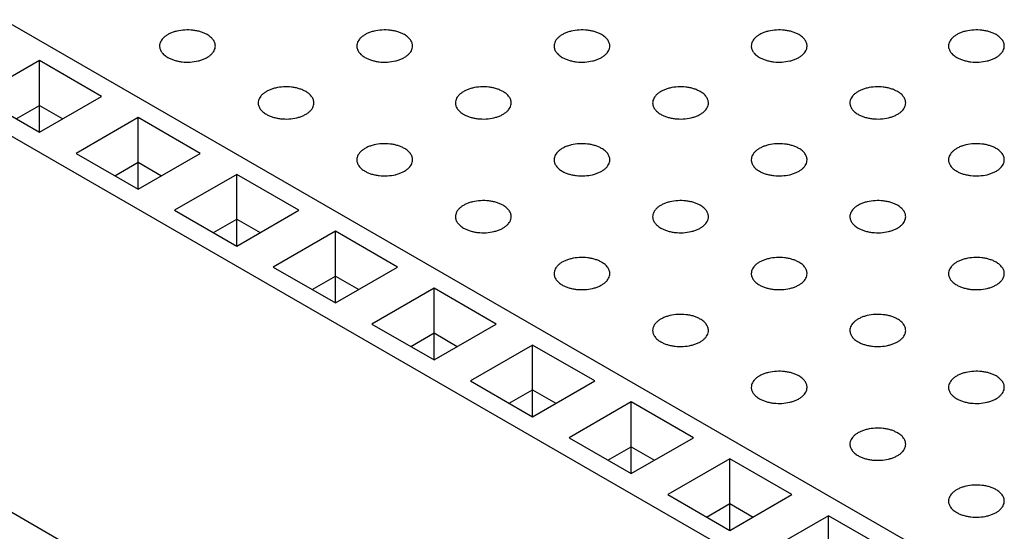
# Model space of a CAD drawing. Header units: inches. Extents: x 0 to 22, y 0 to 17.
# Tile 8 of 39: x 2.57 to 3.275, y 11.772 to 12.14. Entities that reach past the tile are written whole.
import ezdxf

# ---------------------------------------------------------------- set-up
doc = ezdxf.new("R2010")
doc.units = ezdxf.units.IN
doc.header["$LTSCALE"] = 1.21
doc.header["$MEASUREMENT"] = 0
doc.layers.get('0').update_dxf_attribs({"linetype": 'CONTINUOUS'})

msp = doc.modelspace()

# ---------------------------------------------------------------- linework, layer by layer
at = {"color": 7, "linetype": 'CONTINUOUS'}
for p, q in [((1.72768, 12.61895), (3.22652, 11.75353)), ((3.15693, 11.71335), (1.65808, 12.57876)), ((3.15693, 11.44334), (1.65808, 12.30875)), ((2.58372, 12.11021), (2.53918, 12.08449)), ((2.58372, 12.05878), (2.58372, 12.11021)), ((2.62827, 12.08449), (2.58372, 12.11021)), ((2.53918, 12.08449), (2.58372, 12.05878)), ((2.58372, 12.05878), (2.62827, 12.08449)), ((2.56702, 12.06842), (2.58372, 12.07807)), ((2.58372, 12.07807), (2.60043, 12.06842)), ((2.65444, 12.06938), (2.60989, 12.04367)), ((2.65444, 12.01795), (2.65444, 12.06938)), ((2.69898, 12.04367), (2.65444, 12.06938)), ((2.60989, 12.04367), (2.65444, 12.01795)), ((2.63773, 12.02759), (2.65444, 12.03724)), ((2.65444, 12.01795), (2.69898, 12.04367)), ((2.65444, 12.03724), (2.67114, 12.02759)), ((2.72515, 12.02856), (2.6806, 12.00284)), ((2.72515, 11.97712), (2.72515, 12.02856)), ((2.76969, 12.00284), (2.72515, 12.02856)), ((2.6806, 12.00284), (2.72515, 11.97712)), ((2.72515, 11.97712), (2.76969, 12.00284)), ((2.70844, 11.98677), (2.72515, 11.99641)), ((2.72515, 11.99641), (2.74185, 11.98677)), ((2.79586, 11.98773), (2.75131, 11.96201)), ((2.8404, 11.96201), (2.79586, 11.98773)), ((2.79586, 11.93629), (2.79586, 11.98773)), ((2.75131, 11.96201), (2.79586, 11.93629)), ((2.79586, 11.93629), (2.8404, 11.96201)), ((2.77915, 11.94594), (2.79586, 11.95558)), ((2.79586, 11.95558), (2.81256, 11.94594)), ((2.86657, 11.9469), (2.82203, 11.92118)), ((2.91111, 11.92118), (2.86657, 11.9469)), ((2.86657, 11.89547), (2.86657, 11.9469)), ((2.82203, 11.92118), (2.86657, 11.89547)), ((2.86657, 11.89547), (2.91111, 11.92118)), ((2.84986, 11.90511), (2.86657, 11.91476)), ((2.86657, 11.91476), (2.88327, 11.90511)), ((2.93728, 11.90607), (2.89274, 11.88036)), ((2.98182, 11.88036), (2.93728, 11.90607)), ((2.93728, 11.85464), (2.93728, 11.90607)), ((2.89274, 11.88036), (2.93728, 11.85464)), ((2.93728, 11.85464), (2.98182, 11.88036)), ((2.92057, 11.86428), (2.93728, 11.87393)), ((2.93728, 11.87393), (2.95398, 11.86428)), ((3.00799, 11.86525), (2.96345, 11.83953)), ((3.05253, 11.83953), (3.00799, 11.86525)), ((3.00799, 11.81381), (3.00799, 11.86525)), ((2.96345, 11.83953), (3.00799, 11.81381)), ((3.00799, 11.81381), (3.05253, 11.83953)), ((2.99129, 11.82346), (3.00799, 11.8331)), ((3.00799, 11.8331), (3.02469, 11.82346)), ((3.0787, 11.82442), (3.03416, 11.7987)), ((3.12324, 11.7987), (3.0787, 11.82442)), ((3.0787, 11.77298), (3.0787, 11.82442)), ((3.03416, 11.7987), (3.0787, 11.77298)), ((3.0787, 11.77298), (3.12324, 11.7987)), ((3.062, 11.78263), (3.0787, 11.79227)), ((3.0787, 11.79227), (3.0954, 11.78263)), ((3.14941, 11.78359), (3.10487, 11.75787)), ((3.19395, 11.75787), (3.14941, 11.78359)), ((3.14941, 11.73216), (3.14941, 11.78359))]:
    msp.add_line(p, q, dxfattribs=at)
for points, knots in [([(2.70393, 12.12885), (2.70321, 12.12927), (2.70167, 12.13003), (2.69919, 12.13093), (2.69651, 12.13161), (2.69271, 12.13221), (2.68786, 12.13234), (2.68309, 12.13167), (2.67954, 12.13065), (2.67713, 12.12968), (2.675, 12.12852), (2.67317, 12.12718), (2.6717, 12.12571), (2.67061, 12.12411), (2.66994, 12.12242), (2.66979, 12.12126), (2.66979, 12.12069)], [0, 0, 0, 0, 0.06237, 0.128785, 0.198409, 0.270403, 0.417445, 0.561674, 0.630301, 0.695416, 0.756392, 0.812855, 0.864778, 0.912576, 0.957171, 1, 1, 1, 1]), ([(2.70979, 12.12069), (2.70979, 12.12106), (2.70972, 12.12183), (2.70943, 12.12296), (2.70895, 12.12407), (2.70803, 12.12554), (2.70676, 12.12687), (2.70524, 12.12805), (2.70438, 12.12859), (2.70393, 12.12885)], [0, 0, 0, 0, 0.108072, 0.218176, 0.332144, 0.451531, 0.710474, 0.851534, 1, 1, 1, 1]), ([(2.84535, 12.12885), (2.84464, 12.12927), (2.8431, 12.13003), (2.84061, 12.13093), (2.83793, 12.13161), (2.83413, 12.13221), (2.82928, 12.13234), (2.82452, 12.13167), (2.82096, 12.13065), (2.81855, 12.12968), (2.81642, 12.12852), (2.81459, 12.12718), (2.81312, 12.12571), (2.81203, 12.12411), (2.81136, 12.12242), (2.81121, 12.12126), (2.81121, 12.12069)], [0, 0, 0, 0, 0.06237, 0.128785, 0.198409, 0.270403, 0.417445, 0.561674, 0.630301, 0.695416, 0.756392, 0.812855, 0.864778, 0.912576, 0.957171, 1, 1, 1, 1]), ([(2.85121, 12.12069), (2.85121, 12.12106), (2.85115, 12.12183), (2.85085, 12.12296), (2.85037, 12.12407), (2.84945, 12.12554), (2.84818, 12.12687), (2.84666, 12.12805), (2.8458, 12.12859), (2.84535, 12.12885)], [0, 0, 0, 0, 0.108072, 0.218176, 0.332144, 0.451531, 0.710474, 0.851534, 1, 1, 1, 1]), ([(2.98678, 12.12885), (2.98606, 12.12927), (2.98452, 12.13003), (2.98203, 12.13093), (2.97935, 12.13161), (2.97555, 12.13221), (2.9707, 12.13234), (2.96594, 12.13167), (2.96238, 12.13065), (2.95998, 12.12968), (2.95784, 12.12852), (2.95601, 12.12718), (2.95454, 12.12571), (2.95346, 12.12411), (2.95279, 12.12242), (2.95263, 12.12126), (2.95263, 12.12069)], [0, 0, 0, 0, 0.06237, 0.128785, 0.198409, 0.270403, 0.417445, 0.561674, 0.630301, 0.695416, 0.756392, 0.812855, 0.864778, 0.912576, 0.957171, 1, 1, 1, 1]), ([(2.99263, 12.12069), (2.99263, 12.12106), (2.99257, 12.12183), (2.99227, 12.12296), (2.99179, 12.12407), (2.99087, 12.12554), (2.98961, 12.12687), (2.98808, 12.12805), (2.98723, 12.12859), (2.98678, 12.12885)], [0, 0, 0, 0, 0.108072, 0.218176, 0.332144, 0.451531, 0.710474, 0.851534, 1, 1, 1, 1]), ([(3.1282, 12.12885), (3.12748, 12.12927), (3.12594, 12.13003), (3.12346, 12.13093), (3.12077, 12.13161), (3.11698, 12.13221), (3.11212, 12.13234), (3.10736, 12.13167), (3.1038, 12.13065), (3.1014, 12.12968), (3.09926, 12.12852), (3.09743, 12.12718), (3.09596, 12.12571), (3.09488, 12.12411), (3.09421, 12.12242), (3.09405, 12.12126), (3.09405, 12.12069)], [0, 0, 0, 0, 0.06237, 0.128785, 0.198409, 0.270403, 0.417445, 0.561674, 0.630301, 0.695416, 0.756392, 0.812855, 0.864778, 0.912576, 0.957171, 1, 1, 1, 1]), ([(3.13405, 12.12069), (3.13405, 12.12106), (3.13399, 12.12183), (3.1337, 12.12296), (3.13321, 12.12407), (3.13229, 12.12554), (3.13103, 12.12687), (3.12951, 12.12805), (3.12865, 12.12859), (3.1282, 12.12885)], [0, 0, 0, 0, 0.108072, 0.218176, 0.332144, 0.451531, 0.710474, 0.851534, 1, 1, 1, 1]), ([(3.26962, 12.12885), (3.2689, 12.12927), (3.26736, 12.13003), (3.26488, 12.13093), (3.26219, 12.13161), (3.2584, 12.13221), (3.25354, 12.13234), (3.24878, 12.13167), (3.24522, 12.13065), (3.24282, 12.12968), (3.24068, 12.12852), (3.23886, 12.12718), (3.23738, 12.12571), (3.2363, 12.12411), (3.23563, 12.12242), (3.23548, 12.12126), (3.23548, 12.12069)], [0, 0, 0, 0, 0.06237, 0.128785, 0.198409, 0.270403, 0.417445, 0.561674, 0.630301, 0.695416, 0.756392, 0.812855, 0.864778, 0.912576, 0.957171, 1, 1, 1, 1]), ([(3.27548, 12.12069), (3.27548, 12.12106), (3.27541, 12.12183), (3.27512, 12.12296), (3.27463, 12.12407), (3.27372, 12.12554), (3.27245, 12.12687), (3.27093, 12.12805), (3.27007, 12.12859), (3.26962, 12.12885)], [0, 0, 0, 0, 0.108072, 0.218176, 0.332144, 0.451531, 0.710474, 0.851534, 1, 1, 1, 1]), ([(2.66979, 12.12069), (2.66979, 12.12031), (2.66986, 12.11954), (2.67015, 12.11841), (2.67063, 12.1173), (2.67155, 12.11584), (2.67282, 12.1145), (2.67434, 12.11333), (2.6752, 12.11278), (2.67565, 12.11252)], [0, 0, 0, 0, 0.108072, 0.218176, 0.332144, 0.451531, 0.710474, 0.851534, 1, 1, 1, 1]), ([(2.67565, 12.11252), (2.67637, 12.11211), (2.67791, 12.11135), (2.68039, 12.11045), (2.68308, 12.10976), (2.68687, 12.10916), (2.69172, 12.10903), (2.69649, 12.1097), (2.70004, 12.11072), (2.70245, 12.11169), (2.70459, 12.11285), (2.70641, 12.11419), (2.70788, 12.11567), (2.70897, 12.11726), (2.70964, 12.11895), (2.70979, 12.12012), (2.70979, 12.12069)], [0, 0, 0, 0, 0.06237, 0.128785, 0.198409, 0.270403, 0.417445, 0.561674, 0.630301, 0.695416, 0.756392, 0.812855, 0.864778, 0.912576, 0.957171, 1, 1, 1, 1]), ([(2.81121, 12.12069), (2.81121, 12.12031), (2.81128, 12.11954), (2.81157, 12.11841), (2.81206, 12.1173), (2.81297, 12.11584), (2.81424, 12.1145), (2.81576, 12.11333), (2.81662, 12.11278), (2.81707, 12.11252)], [0, 0, 0, 0, 0.108072, 0.218176, 0.332144, 0.451531, 0.710474, 0.851534, 1, 1, 1, 1]), ([(2.81707, 12.11252), (2.81779, 12.11211), (2.81933, 12.11135), (2.82181, 12.11045), (2.8245, 12.10976), (2.82829, 12.10916), (2.83314, 12.10903), (2.83791, 12.1097), (2.84146, 12.11072), (2.84387, 12.11169), (2.84601, 12.11285), (2.84783, 12.11419), (2.8493, 12.11567), (2.85039, 12.11726), (2.85106, 12.11895), (2.85121, 12.12012), (2.85121, 12.12069)], [0, 0, 0, 0, 0.06237, 0.128785, 0.198409, 0.270403, 0.417445, 0.561674, 0.630301, 0.695416, 0.756392, 0.812855, 0.864778, 0.912576, 0.957171, 1, 1, 1, 1]), ([(2.95263, 12.12069), (2.95263, 12.12031), (2.9527, 12.11954), (2.95299, 12.11841), (2.95348, 12.1173), (2.95439, 12.11584), (2.95566, 12.1145), (2.95718, 12.11333), (2.95804, 12.11278), (2.95849, 12.11252)], [0, 0, 0, 0, 0.108072, 0.218176, 0.332144, 0.451531, 0.710474, 0.851534, 1, 1, 1, 1]), ([(2.95849, 12.11252), (2.95921, 12.11211), (2.96075, 12.11135), (2.96323, 12.11045), (2.96592, 12.10976), (2.96971, 12.10916), (2.97457, 12.10903), (2.97933, 12.1097), (2.98289, 12.11072), (2.98529, 12.11169), (2.98743, 12.11285), (2.98925, 12.11419), (2.99073, 12.11567), (2.99181, 12.11726), (2.99248, 12.11895), (2.99263, 12.12012), (2.99263, 12.12069)], [0, 0, 0, 0, 0.06237, 0.128785, 0.198409, 0.270403, 0.417445, 0.561674, 0.630301, 0.695416, 0.756392, 0.812855, 0.864778, 0.912576, 0.957171, 1, 1, 1, 1]), ([(3.09405, 12.12069), (3.09405, 12.12031), (3.09412, 12.11954), (3.09441, 12.11841), (3.0949, 12.1173), (3.09582, 12.11584), (3.09708, 12.1145), (3.0986, 12.11333), (3.09946, 12.11278), (3.09991, 12.11252)], [0, 0, 0, 0, 0.108072, 0.218176, 0.332144, 0.451531, 0.710474, 0.851534, 1, 1, 1, 1]), ([(3.09991, 12.11252), (3.10063, 12.11211), (3.10217, 12.11135), (3.10465, 12.11045), (3.10734, 12.10976), (3.11113, 12.10916), (3.11599, 12.10903), (3.12075, 12.1097), (3.12431, 12.11072), (3.12671, 12.11169), (3.12885, 12.11285), (3.13067, 12.11419), (3.13215, 12.11567), (3.13323, 12.11726), (3.1339, 12.11895), (3.13405, 12.12012), (3.13405, 12.12069)], [0, 0, 0, 0, 0.06237, 0.128785, 0.198409, 0.270403, 0.417445, 0.561674, 0.630301, 0.695416, 0.756392, 0.812855, 0.864778, 0.912576, 0.957171, 1, 1, 1, 1]), ([(3.23548, 12.12069), (3.23548, 12.12031), (3.23554, 12.11954), (3.23584, 12.11841), (3.23632, 12.1173), (3.23724, 12.11584), (3.2385, 12.1145), (3.24003, 12.11333), (3.24088, 12.11278), (3.24133, 12.11252)], [0, 0, 0, 0, 0.108072, 0.218176, 0.332144, 0.451531, 0.710474, 0.851534, 1, 1, 1, 1]), ([(3.24133, 12.11252), (3.24205, 12.11211), (3.24359, 12.11135), (3.24608, 12.11045), (3.24876, 12.10976), (3.25256, 12.10916), (3.25741, 12.10903), (3.26217, 12.1097), (3.26573, 12.11072), (3.26813, 12.11169), (3.27027, 12.11285), (3.2721, 12.11419), (3.27357, 12.11567), (3.27465, 12.11726), (3.27532, 12.11895), (3.27548, 12.12012), (3.27548, 12.12069)], [0, 0, 0, 0, 0.06237, 0.128785, 0.198409, 0.270403, 0.417445, 0.561674, 0.630301, 0.695416, 0.756392, 0.812855, 0.864778, 0.912576, 0.957171, 1, 1, 1, 1]), ([(2.77464, 12.08802), (2.77393, 12.08844), (2.77239, 12.0892), (2.7699, 12.0901), (2.76722, 12.09078), (2.76342, 12.09138), (2.75857, 12.09152), (2.75381, 12.09085), (2.75025, 12.08982), (2.74784, 12.08885), (2.74571, 12.08769), (2.74388, 12.08636), (2.74241, 12.08488), (2.74132, 12.08328), (2.74065, 12.0816), (2.7405, 12.08043), (2.7405, 12.07986)], [0, 0, 0, 0, 0.06237, 0.128785, 0.198409, 0.270403, 0.417445, 0.561674, 0.630301, 0.695416, 0.756392, 0.812855, 0.864778, 0.912576, 0.957171, 1, 1, 1, 1]), ([(2.7805, 12.07986), (2.7805, 12.08024), (2.78044, 12.081), (2.78014, 12.08213), (2.77966, 12.08324), (2.77874, 12.08471), (2.77747, 12.08604), (2.77595, 12.08722), (2.77509, 12.08776), (2.77464, 12.08802)], [0, 0, 0, 0, 0.108072, 0.218176, 0.332144, 0.451531, 0.710474, 0.851534, 1, 1, 1, 1]), ([(2.91607, 12.08802), (2.91535, 12.08844), (2.91381, 12.0892), (2.91132, 12.0901), (2.90864, 12.09078), (2.90484, 12.09138), (2.89999, 12.09152), (2.89523, 12.09085), (2.89167, 12.08982), (2.88926, 12.08885), (2.88713, 12.08769), (2.8853, 12.08636), (2.88383, 12.08488), (2.88274, 12.08328), (2.88208, 12.0816), (2.88192, 12.08043), (2.88192, 12.07986)], [0, 0, 0, 0, 0.06237, 0.128785, 0.198409, 0.270403, 0.417445, 0.561674, 0.630301, 0.695416, 0.756392, 0.812855, 0.864778, 0.912576, 0.957171, 1, 1, 1, 1]), ([(2.92192, 12.07986), (2.92192, 12.08024), (2.92186, 12.081), (2.92156, 12.08213), (2.92108, 12.08324), (2.92016, 12.08471), (2.91889, 12.08604), (2.91737, 12.08722), (2.91652, 12.08776), (2.91607, 12.08802)], [0, 0, 0, 0, 0.108072, 0.218176, 0.332144, 0.451531, 0.710474, 0.851534, 1, 1, 1, 1]), ([(3.05749, 12.08802), (3.05677, 12.08844), (3.05523, 12.0892), (3.05274, 12.0901), (3.05006, 12.09078), (3.04626, 12.09138), (3.04141, 12.09152), (3.03665, 12.09085), (3.03309, 12.08982), (3.03069, 12.08885), (3.02855, 12.08769), (3.02672, 12.08636), (3.02525, 12.08488), (3.02417, 12.08328), (3.0235, 12.0816), (3.02334, 12.08043), (3.02334, 12.07986)], [0, 0, 0, 0, 0.06237, 0.128785, 0.198409, 0.270403, 0.417445, 0.561674, 0.630301, 0.695416, 0.756392, 0.812855, 0.864778, 0.912576, 0.957171, 1, 1, 1, 1]), ([(3.06334, 12.07986), (3.06334, 12.08024), (3.06328, 12.081), (3.06298, 12.08213), (3.0625, 12.08324), (3.06158, 12.08471), (3.06032, 12.08604), (3.0588, 12.08722), (3.05794, 12.08776), (3.05749, 12.08802)], [0, 0, 0, 0, 0.108072, 0.218176, 0.332144, 0.451531, 0.710474, 0.851534, 1, 1, 1, 1]), ([(3.19891, 12.08802), (3.19819, 12.08844), (3.19665, 12.0892), (3.19417, 12.0901), (3.19148, 12.09078), (3.18769, 12.09138), (3.18283, 12.09152), (3.17807, 12.09085), (3.17451, 12.08982), (3.17211, 12.08885), (3.16997, 12.08769), (3.16815, 12.08636), (3.16667, 12.08488), (3.16559, 12.08328), (3.16492, 12.0816), (3.16477, 12.08043), (3.16477, 12.07986)], [0, 0, 0, 0, 0.06237, 0.128785, 0.198409, 0.270403, 0.417445, 0.561674, 0.630301, 0.695416, 0.756392, 0.812855, 0.864778, 0.912576, 0.957171, 1, 1, 1, 1]), ([(3.20477, 12.07986), (3.20477, 12.08024), (3.2047, 12.081), (3.20441, 12.08213), (3.20392, 12.08324), (3.20301, 12.08471), (3.20174, 12.08604), (3.20022, 12.08722), (3.19936, 12.08776), (3.19891, 12.08802)], [0, 0, 0, 0, 0.108072, 0.218176, 0.332144, 0.451531, 0.710474, 0.851534, 1, 1, 1, 1]), ([(2.7405, 12.07986), (2.7405, 12.07948), (2.74057, 12.07871), (2.74086, 12.07758), (2.74135, 12.07648), (2.74226, 12.07501), (2.74353, 12.07367), (2.74505, 12.0725), (2.74591, 12.07195), (2.74636, 12.07169)], [0, 0, 0, 0, 0.108072, 0.218176, 0.332144, 0.451531, 0.710474, 0.851534, 1, 1, 1, 1]), ([(2.74636, 12.07169), (2.74708, 12.07128), (2.74862, 12.07052), (2.7511, 12.06962), (2.75379, 12.06894), (2.75758, 12.06834), (2.76243, 12.0682), (2.7672, 12.06887), (2.77075, 12.0699), (2.77316, 12.07087), (2.7753, 12.07203), (2.77712, 12.07336), (2.77859, 12.07484), (2.77968, 12.07644), (2.78035, 12.07812), (2.7805, 12.07929), (2.7805, 12.07986)], [0, 0, 0, 0, 0.06237, 0.128785, 0.198409, 0.270403, 0.417445, 0.561674, 0.630301, 0.695416, 0.756392, 0.812855, 0.864778, 0.912576, 0.957171, 1, 1, 1, 1]), ([(2.88192, 12.07986), (2.88192, 12.07948), (2.88199, 12.07871), (2.88228, 12.07758), (2.88277, 12.07648), (2.88368, 12.07501), (2.88495, 12.07367), (2.88647, 12.0725), (2.88733, 12.07195), (2.88778, 12.07169)], [0, 0, 0, 0, 0.108072, 0.218176, 0.332144, 0.451531, 0.710474, 0.851534, 1, 1, 1, 1]), ([(2.88778, 12.07169), (2.8885, 12.07128), (2.89004, 12.07052), (2.89252, 12.06962), (2.89521, 12.06894), (2.899, 12.06834), (2.90385, 12.0682), (2.90862, 12.06887), (2.91218, 12.0699), (2.91458, 12.07087), (2.91672, 12.07203), (2.91854, 12.07336), (2.92001, 12.07484), (2.9211, 12.07644), (2.92177, 12.07812), (2.92192, 12.07929), (2.92192, 12.07986)], [0, 0, 0, 0, 0.06237, 0.128785, 0.198409, 0.270403, 0.417445, 0.561674, 0.630301, 0.695416, 0.756392, 0.812855, 0.864778, 0.912576, 0.957171, 1, 1, 1, 1]), ([(3.02334, 12.07986), (3.02334, 12.07948), (3.02341, 12.07871), (3.0237, 12.07758), (3.02419, 12.07648), (3.0251, 12.07501), (3.02637, 12.07367), (3.02789, 12.0725), (3.02875, 12.07195), (3.0292, 12.07169)], [0, 0, 0, 0, 0.108072, 0.218176, 0.332144, 0.451531, 0.710474, 0.851534, 1, 1, 1, 1]), ([(3.0292, 12.07169), (3.02992, 12.07128), (3.03146, 12.07052), (3.03394, 12.06962), (3.03663, 12.06894), (3.04042, 12.06834), (3.04528, 12.0682), (3.05004, 12.06887), (3.0536, 12.0699), (3.056, 12.07087), (3.05814, 12.07203), (3.05996, 12.07336), (3.06144, 12.07484), (3.06252, 12.07644), (3.06319, 12.07812), (3.06334, 12.07929), (3.06334, 12.07986)], [0, 0, 0, 0, 0.06237, 0.128785, 0.198409, 0.270403, 0.417445, 0.561674, 0.630301, 0.695416, 0.756392, 0.812855, 0.864778, 0.912576, 0.957171, 1, 1, 1, 1]), ([(3.16477, 12.07986), (3.16477, 12.07948), (3.16483, 12.07871), (3.16513, 12.07758), (3.16561, 12.07648), (3.16653, 12.07501), (3.16779, 12.07367), (3.16931, 12.0725), (3.17017, 12.07195), (3.17062, 12.07169)], [0, 0, 0, 0, 0.108072, 0.218176, 0.332144, 0.451531, 0.710474, 0.851534, 1, 1, 1, 1]), ([(3.17062, 12.07169), (3.17134, 12.07128), (3.17288, 12.07052), (3.17537, 12.06962), (3.17805, 12.06894), (3.18185, 12.06834), (3.1867, 12.0682), (3.19146, 12.06887), (3.19502, 12.0699), (3.19742, 12.07087), (3.19956, 12.07203), (3.20139, 12.07336), (3.20286, 12.07484), (3.20394, 12.07644), (3.20461, 12.07812), (3.20477, 12.07929), (3.20477, 12.07986)], [0, 0, 0, 0, 0.06237, 0.128785, 0.198409, 0.270403, 0.417445, 0.561674, 0.630301, 0.695416, 0.756392, 0.812855, 0.864778, 0.912576, 0.957171, 1, 1, 1, 1]), ([(2.84535, 12.0472), (2.84464, 12.04761), (2.8431, 12.04837), (2.84061, 12.04927), (2.83793, 12.04995), (2.83413, 12.05055), (2.82928, 12.05069), (2.82452, 12.05002), (2.82096, 12.04899), (2.81855, 12.04803), (2.81642, 12.04686), (2.81459, 12.04553), (2.81312, 12.04405), (2.81203, 12.04245), (2.81136, 12.04077), (2.81121, 12.0396), (2.81121, 12.03903)], [0, 0, 0, 0, 0.06237, 0.128785, 0.198409, 0.270403, 0.417445, 0.561674, 0.630301, 0.695416, 0.756392, 0.812855, 0.864778, 0.912576, 0.957171, 1, 1, 1, 1]), ([(2.85121, 12.03903), (2.85121, 12.03941), (2.85115, 12.04018), (2.85085, 12.04131), (2.85037, 12.04241), (2.84945, 12.04388), (2.84818, 12.04522), (2.84666, 12.04639), (2.8458, 12.04694), (2.84535, 12.0472)], [0, 0, 0, 0, 0.108072, 0.218176, 0.332144, 0.451531, 0.710474, 0.851534, 1, 1, 1, 1]), ([(2.98678, 12.0472), (2.98606, 12.04761), (2.98452, 12.04837), (2.98203, 12.04927), (2.97935, 12.04995), (2.97555, 12.05055), (2.9707, 12.05069), (2.96594, 12.05002), (2.96238, 12.04899), (2.95998, 12.04803), (2.95784, 12.04686), (2.95601, 12.04553), (2.95454, 12.04405), (2.95346, 12.04245), (2.95279, 12.04077), (2.95263, 12.0396), (2.95263, 12.03903)], [0, 0, 0, 0, 0.06237, 0.128785, 0.198409, 0.270403, 0.417445, 0.561674, 0.630301, 0.695416, 0.756392, 0.812855, 0.864778, 0.912576, 0.957171, 1, 1, 1, 1]), ([(2.99263, 12.03903), (2.99263, 12.03941), (2.99257, 12.04018), (2.99227, 12.04131), (2.99179, 12.04241), (2.99087, 12.04388), (2.98961, 12.04522), (2.98808, 12.04639), (2.98723, 12.04694), (2.98678, 12.0472)], [0, 0, 0, 0, 0.108072, 0.218176, 0.332144, 0.451531, 0.710474, 0.851534, 1, 1, 1, 1]), ([(3.1282, 12.0472), (3.12748, 12.04761), (3.12594, 12.04837), (3.12346, 12.04927), (3.12077, 12.04995), (3.11698, 12.05055), (3.11212, 12.05069), (3.10736, 12.05002), (3.1038, 12.04899), (3.1014, 12.04803), (3.09926, 12.04686), (3.09743, 12.04553), (3.09596, 12.04405), (3.09488, 12.04245), (3.09421, 12.04077), (3.09405, 12.0396), (3.09405, 12.03903)], [0, 0, 0, 0, 0.06237, 0.128785, 0.198409, 0.270403, 0.417445, 0.561674, 0.630301, 0.695416, 0.756392, 0.812855, 0.864778, 0.912576, 0.957171, 1, 1, 1, 1]), ([(3.13405, 12.03903), (3.13405, 12.03941), (3.13399, 12.04018), (3.1337, 12.04131), (3.13321, 12.04241), (3.13229, 12.04388), (3.13103, 12.04522), (3.12951, 12.04639), (3.12865, 12.04694), (3.1282, 12.0472)], [0, 0, 0, 0, 0.108072, 0.218176, 0.332144, 0.451531, 0.710474, 0.851534, 1, 1, 1, 1]), ([(3.26962, 12.0472), (3.2689, 12.04761), (3.26736, 12.04837), (3.26488, 12.04927), (3.26219, 12.04995), (3.2584, 12.05055), (3.25354, 12.05069), (3.24878, 12.05002), (3.24522, 12.04899), (3.24282, 12.04803), (3.24068, 12.04686), (3.23886, 12.04553), (3.23738, 12.04405), (3.2363, 12.04245), (3.23563, 12.04077), (3.23548, 12.0396), (3.23548, 12.03903)], [0, 0, 0, 0, 0.06237, 0.128785, 0.198409, 0.270403, 0.417445, 0.561674, 0.630301, 0.695416, 0.756392, 0.812855, 0.864778, 0.912576, 0.957171, 1, 1, 1, 1]), ([(3.27548, 12.03903), (3.27548, 12.03941), (3.27541, 12.04018), (3.27512, 12.04131), (3.27463, 12.04241), (3.27372, 12.04388), (3.27245, 12.04522), (3.27093, 12.04639), (3.27007, 12.04694), (3.26962, 12.0472)], [0, 0, 0, 0, 0.108072, 0.218176, 0.332144, 0.451531, 0.710474, 0.851534, 1, 1, 1, 1]), ([(2.81121, 12.03903), (2.81121, 12.03865), (2.81128, 12.03789), (2.81157, 12.03676), (2.81206, 12.03565), (2.81297, 12.03418), (2.81424, 12.03285), (2.81576, 12.03167), (2.81662, 12.03113), (2.81707, 12.03087)], [0, 0, 0, 0, 0.108072, 0.218176, 0.332144, 0.451531, 0.710474, 0.851534, 1, 1, 1, 1]), ([(2.81707, 12.03087), (2.81779, 12.03045), (2.81933, 12.02969), (2.82181, 12.02879), (2.8245, 12.02811), (2.82829, 12.02751), (2.83314, 12.02738), (2.83791, 12.02804), (2.84146, 12.02907), (2.84387, 12.03004), (2.84601, 12.0312), (2.84783, 12.03253), (2.8493, 12.03401), (2.85039, 12.03561), (2.85106, 12.03729), (2.85121, 12.03846), (2.85121, 12.03903)], [0, 0, 0, 0, 0.06237, 0.128785, 0.198409, 0.270403, 0.417445, 0.561674, 0.630301, 0.695416, 0.756392, 0.812855, 0.864778, 0.912576, 0.957171, 1, 1, 1, 1]), ([(2.95263, 12.03903), (2.95263, 12.03865), (2.9527, 12.03789), (2.95299, 12.03676), (2.95348, 12.03565), (2.95439, 12.03418), (2.95566, 12.03285), (2.95718, 12.03167), (2.95804, 12.03113), (2.95849, 12.03087)], [0, 0, 0, 0, 0.108072, 0.218176, 0.332144, 0.451531, 0.710474, 0.851534, 1, 1, 1, 1]), ([(2.95849, 12.03087), (2.95921, 12.03045), (2.96075, 12.02969), (2.96323, 12.02879), (2.96592, 12.02811), (2.96971, 12.02751), (2.97457, 12.02738), (2.97933, 12.02804), (2.98289, 12.02907), (2.98529, 12.03004), (2.98743, 12.0312), (2.98925, 12.03253), (2.99073, 12.03401), (2.99181, 12.03561), (2.99248, 12.03729), (2.99263, 12.03846), (2.99263, 12.03903)], [0, 0, 0, 0, 0.06237, 0.128785, 0.198409, 0.270403, 0.417445, 0.561674, 0.630301, 0.695416, 0.756392, 0.812855, 0.864778, 0.912576, 0.957171, 1, 1, 1, 1]), ([(3.09405, 12.03903), (3.09405, 12.03865), (3.09412, 12.03789), (3.09441, 12.03676), (3.0949, 12.03565), (3.09582, 12.03418), (3.09708, 12.03285), (3.0986, 12.03167), (3.09946, 12.03113), (3.09991, 12.03087)], [0, 0, 0, 0, 0.108072, 0.218176, 0.332144, 0.451531, 0.710474, 0.851534, 1, 1, 1, 1]), ([(3.09991, 12.03087), (3.10063, 12.03045), (3.10217, 12.02969), (3.10465, 12.02879), (3.10734, 12.02811), (3.11113, 12.02751), (3.11599, 12.02738), (3.12075, 12.02804), (3.12431, 12.02907), (3.12671, 12.03004), (3.12885, 12.0312), (3.13067, 12.03253), (3.13215, 12.03401), (3.13323, 12.03561), (3.1339, 12.03729), (3.13405, 12.03846), (3.13405, 12.03903)], [0, 0, 0, 0, 0.06237, 0.128785, 0.198409, 0.270403, 0.417445, 0.561674, 0.630301, 0.695416, 0.756392, 0.812855, 0.864778, 0.912576, 0.957171, 1, 1, 1, 1]), ([(3.23548, 12.03903), (3.23548, 12.03865), (3.23554, 12.03789), (3.23584, 12.03676), (3.23632, 12.03565), (3.23724, 12.03418), (3.2385, 12.03285), (3.24003, 12.03167), (3.24088, 12.03113), (3.24133, 12.03087)], [0, 0, 0, 0, 0.108072, 0.218176, 0.332144, 0.451531, 0.710474, 0.851534, 1, 1, 1, 1]), ([(3.24133, 12.03087), (3.24205, 12.03045), (3.24359, 12.02969), (3.24608, 12.02879), (3.24876, 12.02811), (3.25256, 12.02751), (3.25741, 12.02738), (3.26217, 12.02804), (3.26573, 12.02907), (3.26813, 12.03004), (3.27027, 12.0312), (3.2721, 12.03253), (3.27357, 12.03401), (3.27465, 12.03561), (3.27532, 12.03729), (3.27548, 12.03846), (3.27548, 12.03903)], [0, 0, 0, 0, 0.06237, 0.128785, 0.198409, 0.270403, 0.417445, 0.561674, 0.630301, 0.695416, 0.756392, 0.812855, 0.864778, 0.912576, 0.957171, 1, 1, 1, 1]), ([(2.91607, 12.00637), (2.91535, 12.00678), (2.91381, 12.00754), (2.91132, 12.00844), (2.90864, 12.00913), (2.90484, 12.00973), (2.89999, 12.00986), (2.89523, 12.00919), (2.89167, 12.00817), (2.88926, 12.0072), (2.88713, 12.00604), (2.8853, 12.0047), (2.88383, 12.00322), (2.88274, 12.00163), (2.88208, 11.99994), (2.88192, 11.99877), (2.88192, 11.9982)], [0, 0, 0, 0, 0.06237, 0.128785, 0.198409, 0.270403, 0.417445, 0.561674, 0.630301, 0.695416, 0.756392, 0.812855, 0.864778, 0.912576, 0.957171, 1, 1, 1, 1]), ([(3.05749, 12.00637), (3.05677, 12.00678), (3.05523, 12.00754), (3.05274, 12.00844), (3.05006, 12.00913), (3.04626, 12.00973), (3.04141, 12.00986), (3.03665, 12.00919), (3.03309, 12.00817), (3.03069, 12.0072), (3.02855, 12.00604), (3.02672, 12.0047), (3.02525, 12.00322), (3.02417, 12.00163), (3.0235, 11.99994), (3.02334, 11.99877), (3.02334, 11.9982)], [0, 0, 0, 0, 0.06237, 0.128785, 0.198409, 0.270403, 0.417445, 0.561674, 0.630301, 0.695416, 0.756392, 0.812855, 0.864778, 0.912576, 0.957171, 1, 1, 1, 1]), ([(3.19891, 12.00637), (3.19819, 12.00678), (3.19665, 12.00754), (3.19417, 12.00844), (3.19148, 12.00913), (3.18769, 12.00973), (3.18283, 12.00986), (3.17807, 12.00919), (3.17451, 12.00817), (3.17211, 12.0072), (3.16997, 12.00604), (3.16815, 12.0047), (3.16667, 12.00322), (3.16559, 12.00163), (3.16492, 11.99994), (3.16477, 11.99877), (3.16477, 11.9982)], [0, 0, 0, 0, 0.06237, 0.128785, 0.198409, 0.270403, 0.417445, 0.561674, 0.630301, 0.695416, 0.756392, 0.812855, 0.864778, 0.912576, 0.957171, 1, 1, 1, 1]), ([(2.92192, 11.9982), (2.92192, 11.99858), (2.92186, 11.99935), (2.92156, 12.00048), (2.92108, 12.00159), (2.92016, 12.00305), (2.91889, 12.00439), (2.91737, 12.00556), (2.91652, 12.00611), (2.91607, 12.00637)], [0, 0, 0, 0, 0.108072, 0.218176, 0.332144, 0.451531, 0.710474, 0.851534, 1, 1, 1, 1]), ([(3.06334, 11.9982), (3.06334, 11.99858), (3.06328, 11.99935), (3.06298, 12.00048), (3.0625, 12.00159), (3.06158, 12.00305), (3.06032, 12.00439), (3.0588, 12.00556), (3.05794, 12.00611), (3.05749, 12.00637)], [0, 0, 0, 0, 0.108072, 0.218176, 0.332144, 0.451531, 0.710474, 0.851534, 1, 1, 1, 1]), ([(3.20477, 11.9982), (3.20477, 11.99858), (3.2047, 11.99935), (3.20441, 12.00048), (3.20392, 12.00159), (3.20301, 12.00305), (3.20174, 12.00439), (3.20022, 12.00556), (3.19936, 12.00611), (3.19891, 12.00637)], [0, 0, 0, 0, 0.108072, 0.218176, 0.332144, 0.451531, 0.710474, 0.851534, 1, 1, 1, 1]), ([(2.88192, 11.9982), (2.88192, 11.99783), (2.88199, 11.99706), (2.88228, 11.99593), (2.88277, 11.99482), (2.88368, 11.99335), (2.88495, 11.99202), (2.88647, 11.99084), (2.88733, 11.9903), (2.88778, 11.99004)], [0, 0, 0, 0, 0.108072, 0.218176, 0.332144, 0.451531, 0.710474, 0.851534, 1, 1, 1, 1]), ([(2.88778, 11.99004), (2.8885, 11.98962), (2.89004, 11.98887), (2.89252, 11.98796), (2.89521, 11.98728), (2.899, 11.98668), (2.90385, 11.98655), (2.90862, 11.98722), (2.91218, 11.98824), (2.91458, 11.98921), (2.91672, 11.99037), (2.91854, 11.99171), (2.92001, 11.99318), (2.9211, 11.99478), (2.92177, 11.99647), (2.92192, 11.99763), (2.92192, 11.9982)], [0, 0, 0, 0, 0.06237, 0.128785, 0.198409, 0.270403, 0.417445, 0.561674, 0.630301, 0.695416, 0.756392, 0.812855, 0.864778, 0.912576, 0.957171, 1, 1, 1, 1]), ([(3.02334, 11.9982), (3.02334, 11.99783), (3.02341, 11.99706), (3.0237, 11.99593), (3.02419, 11.99482), (3.0251, 11.99335), (3.02637, 11.99202), (3.02789, 11.99084), (3.02875, 11.9903), (3.0292, 11.99004)], [0, 0, 0, 0, 0.108072, 0.218176, 0.332144, 0.451531, 0.710474, 0.851534, 1, 1, 1, 1]), ([(3.0292, 11.99004), (3.02992, 11.98962), (3.03146, 11.98887), (3.03394, 11.98796), (3.03663, 11.98728), (3.04042, 11.98668), (3.04528, 11.98655), (3.05004, 11.98722), (3.0536, 11.98824), (3.056, 11.98921), (3.05814, 11.99037), (3.05996, 11.99171), (3.06144, 11.99318), (3.06252, 11.99478), (3.06319, 11.99647), (3.06334, 11.99763), (3.06334, 11.9982)], [0, 0, 0, 0, 0.06237, 0.128785, 0.198409, 0.270403, 0.417445, 0.561674, 0.630301, 0.695416, 0.756392, 0.812855, 0.864778, 0.912576, 0.957171, 1, 1, 1, 1]), ([(3.16477, 11.9982), (3.16477, 11.99783), (3.16483, 11.99706), (3.16513, 11.99593), (3.16561, 11.99482), (3.16653, 11.99335), (3.16779, 11.99202), (3.16931, 11.99084), (3.17017, 11.9903), (3.17062, 11.99004)], [0, 0, 0, 0, 0.108072, 0.218176, 0.332144, 0.451531, 0.710474, 0.851534, 1, 1, 1, 1]), ([(3.17062, 11.99004), (3.17134, 11.98962), (3.17288, 11.98887), (3.17537, 11.98796), (3.17805, 11.98728), (3.18185, 11.98668), (3.1867, 11.98655), (3.19146, 11.98722), (3.19502, 11.98824), (3.19742, 11.98921), (3.19956, 11.99037), (3.20139, 11.99171), (3.20286, 11.99318), (3.20394, 11.99478), (3.20461, 11.99647), (3.20477, 11.99763), (3.20477, 11.9982)], [0, 0, 0, 0, 0.06237, 0.128785, 0.198409, 0.270403, 0.417445, 0.561674, 0.630301, 0.695416, 0.756392, 0.812855, 0.864778, 0.912576, 0.957171, 1, 1, 1, 1]), ([(2.98678, 11.96554), (2.98606, 11.96596), (2.98452, 11.96672), (2.98203, 11.96762), (2.97935, 11.9683), (2.97555, 11.9689), (2.9707, 11.96903), (2.96594, 11.96836), (2.96238, 11.96734), (2.95998, 11.96637), (2.95784, 11.96521), (2.95601, 11.96387), (2.95454, 11.9624), (2.95346, 11.9608), (2.95279, 11.95911), (2.95263, 11.95795), (2.95263, 11.95738)], [0, 0, 0, 0, 0.06237, 0.128785, 0.198409, 0.270403, 0.417445, 0.561674, 0.630301, 0.695416, 0.756392, 0.812855, 0.864778, 0.912576, 0.957171, 1, 1, 1, 1]), ([(3.1282, 11.96554), (3.12748, 11.96596), (3.12594, 11.96672), (3.12346, 11.96762), (3.12077, 11.9683), (3.11698, 11.9689), (3.11212, 11.96903), (3.10736, 11.96836), (3.1038, 11.96734), (3.1014, 11.96637), (3.09926, 11.96521), (3.09743, 11.96387), (3.09596, 11.9624), (3.09488, 11.9608), (3.09421, 11.95911), (3.09405, 11.95795), (3.09405, 11.95738)], [0, 0, 0, 0, 0.06237, 0.128785, 0.198409, 0.270403, 0.417445, 0.561674, 0.630301, 0.695416, 0.756392, 0.812855, 0.864778, 0.912576, 0.957171, 1, 1, 1, 1]), ([(3.26962, 11.96554), (3.2689, 11.96596), (3.26736, 11.96672), (3.26488, 11.96762), (3.26219, 11.9683), (3.2584, 11.9689), (3.25354, 11.96903), (3.24878, 11.96836), (3.24522, 11.96734), (3.24282, 11.96637), (3.24068, 11.96521), (3.23886, 11.96387), (3.23738, 11.9624), (3.2363, 11.9608), (3.23563, 11.95911), (3.23548, 11.95795), (3.23548, 11.95738)], [0, 0, 0, 0, 0.06237, 0.128785, 0.198409, 0.270403, 0.417445, 0.561674, 0.630301, 0.695416, 0.756392, 0.812855, 0.864778, 0.912576, 0.957171, 1, 1, 1, 1]), ([(2.99263, 11.95738), (2.99263, 11.95776), (2.99257, 11.95852), (2.99227, 11.95965), (2.99179, 11.96076), (2.99087, 11.96223), (2.98961, 11.96356), (2.98808, 11.96474), (2.98723, 11.96528), (2.98678, 11.96554)], [0, 0, 0, 0, 0.108072, 0.218176, 0.332144, 0.451531, 0.710474, 0.851534, 1, 1, 1, 1]), ([(3.13405, 11.95738), (3.13405, 11.95776), (3.13399, 11.95852), (3.1337, 11.95965), (3.13321, 11.96076), (3.13229, 11.96223), (3.13103, 11.96356), (3.12951, 11.96474), (3.12865, 11.96528), (3.1282, 11.96554)], [0, 0, 0, 0, 0.108072, 0.218176, 0.332144, 0.451531, 0.710474, 0.851534, 1, 1, 1, 1]), ([(3.27548, 11.95738), (3.27548, 11.95776), (3.27541, 11.95852), (3.27512, 11.95965), (3.27463, 11.96076), (3.27372, 11.96223), (3.27245, 11.96356), (3.27093, 11.96474), (3.27007, 11.96528), (3.26962, 11.96554)], [0, 0, 0, 0, 0.108072, 0.218176, 0.332144, 0.451531, 0.710474, 0.851534, 1, 1, 1, 1]), ([(2.95263, 11.95738), (2.95263, 11.957), (2.9527, 11.95623), (2.95299, 11.9551), (2.95348, 11.95399), (2.95439, 11.95253), (2.95566, 11.95119), (2.95718, 11.95002), (2.95804, 11.94947), (2.95849, 11.94921)], [0, 0, 0, 0, 0.108072, 0.218176, 0.332144, 0.451531, 0.710474, 0.851534, 1, 1, 1, 1]), ([(2.95849, 11.94921), (2.95921, 11.9488), (2.96075, 11.94804), (2.96323, 11.94714), (2.96592, 11.94646), (2.96971, 11.94585), (2.97457, 11.94572), (2.97933, 11.94639), (2.98289, 11.94741), (2.98529, 11.94838), (2.98743, 11.94955), (2.98925, 11.95088), (2.99073, 11.95236), (2.99181, 11.95395), (2.99248, 11.95564), (2.99263, 11.95681), (2.99263, 11.95738)], [0, 0, 0, 0, 0.06237, 0.128785, 0.198409, 0.270403, 0.417445, 0.561674, 0.630301, 0.695416, 0.756392, 0.812855, 0.864778, 0.912576, 0.957171, 1, 1, 1, 1]), ([(3.09405, 11.95738), (3.09405, 11.957), (3.09412, 11.95623), (3.09441, 11.9551), (3.0949, 11.95399), (3.09582, 11.95253), (3.09708, 11.95119), (3.0986, 11.95002), (3.09946, 11.94947), (3.09991, 11.94921)], [0, 0, 0, 0, 0.108072, 0.218176, 0.332144, 0.451531, 0.710474, 0.851534, 1, 1, 1, 1]), ([(3.09991, 11.94921), (3.10063, 11.9488), (3.10217, 11.94804), (3.10465, 11.94714), (3.10734, 11.94646), (3.11113, 11.94585), (3.11599, 11.94572), (3.12075, 11.94639), (3.12431, 11.94741), (3.12671, 11.94838), (3.12885, 11.94955), (3.13067, 11.95088), (3.13215, 11.95236), (3.13323, 11.95395), (3.1339, 11.95564), (3.13405, 11.95681), (3.13405, 11.95738)], [0, 0, 0, 0, 0.06237, 0.128785, 0.198409, 0.270403, 0.417445, 0.561674, 0.630301, 0.695416, 0.756392, 0.812855, 0.864778, 0.912576, 0.957171, 1, 1, 1, 1]), ([(3.23548, 11.95738), (3.23548, 11.957), (3.23554, 11.95623), (3.23584, 11.9551), (3.23632, 11.95399), (3.23724, 11.95253), (3.2385, 11.95119), (3.24003, 11.95002), (3.24088, 11.94947), (3.24133, 11.94921)], [0, 0, 0, 0, 0.108072, 0.218176, 0.332144, 0.451531, 0.710474, 0.851534, 1, 1, 1, 1]), ([(3.24133, 11.94921), (3.24205, 11.9488), (3.24359, 11.94804), (3.24608, 11.94714), (3.24876, 11.94646), (3.25256, 11.94585), (3.25741, 11.94572), (3.26217, 11.94639), (3.26573, 11.94741), (3.26813, 11.94838), (3.27027, 11.94955), (3.2721, 11.95088), (3.27357, 11.95236), (3.27465, 11.95395), (3.27532, 11.95564), (3.27548, 11.95681), (3.27548, 11.95738)], [0, 0, 0, 0, 0.06237, 0.128785, 0.198409, 0.270403, 0.417445, 0.561674, 0.630301, 0.695416, 0.756392, 0.812855, 0.864778, 0.912576, 0.957171, 1, 1, 1, 1]), ([(3.05749, 11.92471), (3.05677, 11.92513), (3.05523, 11.92589), (3.05274, 11.92679), (3.05006, 11.92747), (3.04626, 11.92807), (3.04141, 11.92821), (3.03665, 11.92754), (3.03309, 11.92651), (3.03069, 11.92554), (3.02855, 11.92438), (3.02672, 11.92305), (3.02525, 11.92157), (3.02417, 11.91997), (3.0235, 11.91829), (3.02334, 11.91712), (3.02334, 11.91655)], [0, 0, 0, 0, 0.06237, 0.128785, 0.198409, 0.270403, 0.417445, 0.561674, 0.630301, 0.695416, 0.756392, 0.812855, 0.864778, 0.912576, 0.957171, 1, 1, 1, 1]), ([(3.06334, 11.91655), (3.06334, 11.91693), (3.06328, 11.91769), (3.06298, 11.91882), (3.0625, 11.91993), (3.06158, 11.9214), (3.06032, 11.92273), (3.0588, 11.92391), (3.05794, 11.92445), (3.05749, 11.92471)], [0, 0, 0, 0, 0.108072, 0.218176, 0.332144, 0.451531, 0.710474, 0.851534, 1, 1, 1, 1]), ([(3.19891, 11.92471), (3.19819, 11.92513), (3.19665, 11.92589), (3.19417, 11.92679), (3.19148, 11.92747), (3.18769, 11.92807), (3.18283, 11.92821), (3.17807, 11.92754), (3.17451, 11.92651), (3.17211, 11.92554), (3.16997, 11.92438), (3.16815, 11.92305), (3.16667, 11.92157), (3.16559, 11.91997), (3.16492, 11.91829), (3.16477, 11.91712), (3.16477, 11.91655)], [0, 0, 0, 0, 0.06237, 0.128785, 0.198409, 0.270403, 0.417445, 0.561674, 0.630301, 0.695416, 0.756392, 0.812855, 0.864778, 0.912576, 0.957171, 1, 1, 1, 1]), ([(3.20477, 11.91655), (3.20477, 11.91693), (3.2047, 11.91769), (3.20441, 11.91882), (3.20392, 11.91993), (3.20301, 11.9214), (3.20174, 11.92273), (3.20022, 11.92391), (3.19936, 11.92445), (3.19891, 11.92471)], [0, 0, 0, 0, 0.108072, 0.218176, 0.332144, 0.451531, 0.710474, 0.851534, 1, 1, 1, 1]), ([(3.02334, 11.91655), (3.02334, 11.91617), (3.02341, 11.9154), (3.0237, 11.91427), (3.02419, 11.91317), (3.0251, 11.9117), (3.02637, 11.91036), (3.02789, 11.90919), (3.02875, 11.90864), (3.0292, 11.90838)], [0, 0, 0, 0, 0.108072, 0.218176, 0.332144, 0.451531, 0.710474, 0.851534, 1, 1, 1, 1]), ([(3.0292, 11.90838), (3.02992, 11.90797), (3.03146, 11.90721), (3.03394, 11.90631), (3.03663, 11.90563), (3.04042, 11.90503), (3.04528, 11.90489), (3.05004, 11.90556), (3.0536, 11.90659), (3.056, 11.90756), (3.05814, 11.90872), (3.05996, 11.91005), (3.06144, 11.91153), (3.06252, 11.91313), (3.06319, 11.91481), (3.06334, 11.91598), (3.06334, 11.91655)], [0, 0, 0, 0, 0.06237, 0.128785, 0.198409, 0.270403, 0.417445, 0.561674, 0.630301, 0.695416, 0.756392, 0.812855, 0.864778, 0.912576, 0.957171, 1, 1, 1, 1]), ([(3.16477, 11.91655), (3.16477, 11.91617), (3.16483, 11.9154), (3.16513, 11.91427), (3.16561, 11.91317), (3.16653, 11.9117), (3.16779, 11.91036), (3.16931, 11.90919), (3.17017, 11.90864), (3.17062, 11.90838)], [0, 0, 0, 0, 0.108072, 0.218176, 0.332144, 0.451531, 0.710474, 0.851534, 1, 1, 1, 1]), ([(3.17062, 11.90838), (3.17134, 11.90797), (3.17288, 11.90721), (3.17537, 11.90631), (3.17805, 11.90563), (3.18185, 11.90503), (3.1867, 11.90489), (3.19146, 11.90556), (3.19502, 11.90659), (3.19742, 11.90756), (3.19956, 11.90872), (3.20139, 11.91005), (3.20286, 11.91153), (3.20394, 11.91313), (3.20461, 11.91481), (3.20477, 11.91598), (3.20477, 11.91655)], [0, 0, 0, 0, 0.06237, 0.128785, 0.198409, 0.270403, 0.417445, 0.561674, 0.630301, 0.695416, 0.756392, 0.812855, 0.864778, 0.912576, 0.957171, 1, 1, 1, 1]), ([(3.1282, 11.88389), (3.12748, 11.8843), (3.12594, 11.88506), (3.12346, 11.88596), (3.12077, 11.88664), (3.11698, 11.88724), (3.11212, 11.88738), (3.10736, 11.88671), (3.1038, 11.88568), (3.1014, 11.88472), (3.09926, 11.88355), (3.09743, 11.88222), (3.09596, 11.88074), (3.09488, 11.87914), (3.09421, 11.87746), (3.09405, 11.87629), (3.09405, 11.87572)], [0, 0, 0, 0, 0.06237, 0.128785, 0.198409, 0.270403, 0.417445, 0.561674, 0.630301, 0.695416, 0.756392, 0.812855, 0.864778, 0.912576, 0.957171, 1, 1, 1, 1]), ([(3.13405, 11.87572), (3.13405, 11.8761), (3.13399, 11.87687), (3.1337, 11.878), (3.13321, 11.8791), (3.13229, 11.88057), (3.13103, 11.88191), (3.12951, 11.88308), (3.12865, 11.88363), (3.1282, 11.88389)], [0, 0, 0, 0, 0.108072, 0.218176, 0.332144, 0.451531, 0.710474, 0.851534, 1, 1, 1, 1]), ([(3.26962, 11.88389), (3.2689, 11.8843), (3.26736, 11.88506), (3.26488, 11.88596), (3.26219, 11.88664), (3.2584, 11.88724), (3.25354, 11.88738), (3.24878, 11.88671), (3.24522, 11.88568), (3.24282, 11.88472), (3.24068, 11.88355), (3.23886, 11.88222), (3.23738, 11.88074), (3.2363, 11.87914), (3.23563, 11.87746), (3.23548, 11.87629), (3.23548, 11.87572)], [0, 0, 0, 0, 0.06237, 0.128785, 0.198409, 0.270403, 0.417445, 0.561674, 0.630301, 0.695416, 0.756392, 0.812855, 0.864778, 0.912576, 0.957171, 1, 1, 1, 1]), ([(3.27548, 11.87572), (3.27548, 11.8761), (3.27541, 11.87687), (3.27512, 11.878), (3.27463, 11.8791), (3.27372, 11.88057), (3.27245, 11.88191), (3.27093, 11.88308), (3.27007, 11.88363), (3.26962, 11.88389)], [0, 0, 0, 0, 0.108072, 0.218176, 0.332144, 0.451531, 0.710474, 0.851534, 1, 1, 1, 1]), ([(3.09405, 11.87572), (3.09405, 11.87534), (3.09412, 11.87458), (3.09441, 11.87345), (3.0949, 11.87234), (3.09582, 11.87087), (3.09708, 11.86954), (3.0986, 11.86836), (3.09946, 11.86782), (3.09991, 11.86756)], [0, 0, 0, 0, 0.108072, 0.218176, 0.332144, 0.451531, 0.710474, 0.851534, 1, 1, 1, 1]), ([(3.09991, 11.86756), (3.10063, 11.86714), (3.10217, 11.86638), (3.10465, 11.86548), (3.10734, 11.8648), (3.11113, 11.8642), (3.11599, 11.86407), (3.12075, 11.86473), (3.12431, 11.86576), (3.12671, 11.86673), (3.12885, 11.86789), (3.13067, 11.86922), (3.13215, 11.8707), (3.13323, 11.8723), (3.1339, 11.87398), (3.13405, 11.87515), (3.13405, 11.87572)], [0, 0, 0, 0, 0.06237, 0.128785, 0.198409, 0.270403, 0.417445, 0.561674, 0.630301, 0.695416, 0.756392, 0.812855, 0.864778, 0.912576, 0.957171, 1, 1, 1, 1]), ([(3.23548, 11.87572), (3.23548, 11.87534), (3.23554, 11.87458), (3.23584, 11.87345), (3.23632, 11.87234), (3.23724, 11.87087), (3.2385, 11.86954), (3.24003, 11.86836), (3.24088, 11.86782), (3.24133, 11.86756)], [0, 0, 0, 0, 0.108072, 0.218176, 0.332144, 0.451531, 0.710474, 0.851534, 1, 1, 1, 1]), ([(3.24133, 11.86756), (3.24205, 11.86714), (3.24359, 11.86638), (3.24608, 11.86548), (3.24876, 11.8648), (3.25256, 11.8642), (3.25741, 11.86407), (3.26217, 11.86473), (3.26573, 11.86576), (3.26813, 11.86673), (3.27027, 11.86789), (3.2721, 11.86922), (3.27357, 11.8707), (3.27465, 11.8723), (3.27532, 11.87398), (3.27548, 11.87515), (3.27548, 11.87572)], [0, 0, 0, 0, 0.06237, 0.128785, 0.198409, 0.270403, 0.417445, 0.561674, 0.630301, 0.695416, 0.756392, 0.812855, 0.864778, 0.912576, 0.957171, 1, 1, 1, 1]), ([(3.19891, 11.84306), (3.19819, 11.84347), (3.19665, 11.84423), (3.19417, 11.84513), (3.19148, 11.84582), (3.18769, 11.84642), (3.18283, 11.84655), (3.17807, 11.84588), (3.17451, 11.84486), (3.17211, 11.84389), (3.16997, 11.84273), (3.16815, 11.84139), (3.16667, 11.83991), (3.16559, 11.83832), (3.16492, 11.83663), (3.16477, 11.83546), (3.16477, 11.83489)], [0, 0, 0, 0, 0.06237, 0.128785, 0.198409, 0.270403, 0.417445, 0.561674, 0.630301, 0.695416, 0.756392, 0.812855, 0.864778, 0.912576, 0.957171, 1, 1, 1, 1]), ([(3.20477, 11.83489), (3.20477, 11.83527), (3.2047, 11.83604), (3.20441, 11.83717), (3.20392, 11.83828), (3.20301, 11.83974), (3.20174, 11.84108), (3.20022, 11.84225), (3.19936, 11.8428), (3.19891, 11.84306)], [0, 0, 0, 0, 0.108072, 0.218176, 0.332144, 0.451531, 0.710474, 0.851534, 1, 1, 1, 1]), ([(3.16477, 11.83489), (3.16477, 11.83452), (3.16483, 11.83375), (3.16513, 11.83262), (3.16561, 11.83151), (3.16653, 11.83004), (3.16779, 11.82871), (3.16931, 11.82753), (3.17017, 11.82699), (3.17062, 11.82673)], [0, 0, 0, 0, 0.108072, 0.218176, 0.332144, 0.451531, 0.710474, 0.851534, 1, 1, 1, 1]), ([(3.17062, 11.82673), (3.17134, 11.82631), (3.17288, 11.82556), (3.17537, 11.82465), (3.17805, 11.82397), (3.18185, 11.82337), (3.1867, 11.82324), (3.19146, 11.82391), (3.19502, 11.82493), (3.19742, 11.8259), (3.19956, 11.82706), (3.20139, 11.8284), (3.20286, 11.82987), (3.20394, 11.83147), (3.20461, 11.83316), (3.20477, 11.83432), (3.20477, 11.83489)], [0, 0, 0, 0, 0.06237, 0.128785, 0.198409, 0.270403, 0.417445, 0.561674, 0.630301, 0.695416, 0.756392, 0.812855, 0.864778, 0.912576, 0.957171, 1, 1, 1, 1]), ([(3.26962, 11.80223), (3.2689, 11.80265), (3.26736, 11.80341), (3.26488, 11.80431), (3.26219, 11.80499), (3.2584, 11.80559), (3.25354, 11.80572), (3.24878, 11.80505), (3.24522, 11.80403), (3.24282, 11.80306), (3.24068, 11.8019), (3.23886, 11.80056), (3.23738, 11.79909), (3.2363, 11.79749), (3.23563, 11.7958), (3.23548, 11.79464), (3.23548, 11.79407)], [0, 0, 0, 0, 0.06237, 0.128785, 0.198409, 0.270403, 0.417445, 0.561674, 0.630301, 0.695416, 0.756392, 0.812855, 0.864778, 0.912576, 0.957171, 1, 1, 1, 1]), ([(3.27548, 11.79407), (3.27548, 11.79445), (3.27541, 11.79521), (3.27512, 11.79634), (3.27463, 11.79745), (3.27372, 11.79892), (3.27245, 11.80025), (3.27093, 11.80143), (3.27007, 11.80197), (3.26962, 11.80223)], [0, 0, 0, 0, 0.108072, 0.218176, 0.332144, 0.451531, 0.710474, 0.851534, 1, 1, 1, 1]), ([(3.23548, 11.79407), (3.23548, 11.79369), (3.23554, 11.79292), (3.23584, 11.79179), (3.23632, 11.79068), (3.23724, 11.78922), (3.2385, 11.78788), (3.24003, 11.78671), (3.24088, 11.78616), (3.24133, 11.7859)], [0, 0, 0, 0, 0.108072, 0.218176, 0.332144, 0.451531, 0.710474, 0.851534, 1, 1, 1, 1]), ([(3.24133, 11.7859), (3.24205, 11.78549), (3.24359, 11.78473), (3.24608, 11.78383), (3.24876, 11.78315), (3.25256, 11.78254), (3.25741, 11.78241), (3.26217, 11.78308), (3.26573, 11.7841), (3.26813, 11.78507), (3.27027, 11.78624), (3.2721, 11.78757), (3.27357, 11.78905), (3.27465, 11.79064), (3.27532, 11.79233), (3.27548, 11.7935), (3.27548, 11.79407)], [0, 0, 0, 0, 0.06237, 0.128785, 0.198409, 0.270403, 0.417445, 0.561674, 0.630301, 0.695416, 0.756392, 0.812855, 0.864778, 0.912576, 0.957171, 1, 1, 1, 1])]:
    msp.add_open_spline(points, degree=3, knots=knots, dxfattribs=at)

doc.saveas('drawing.dxf')
